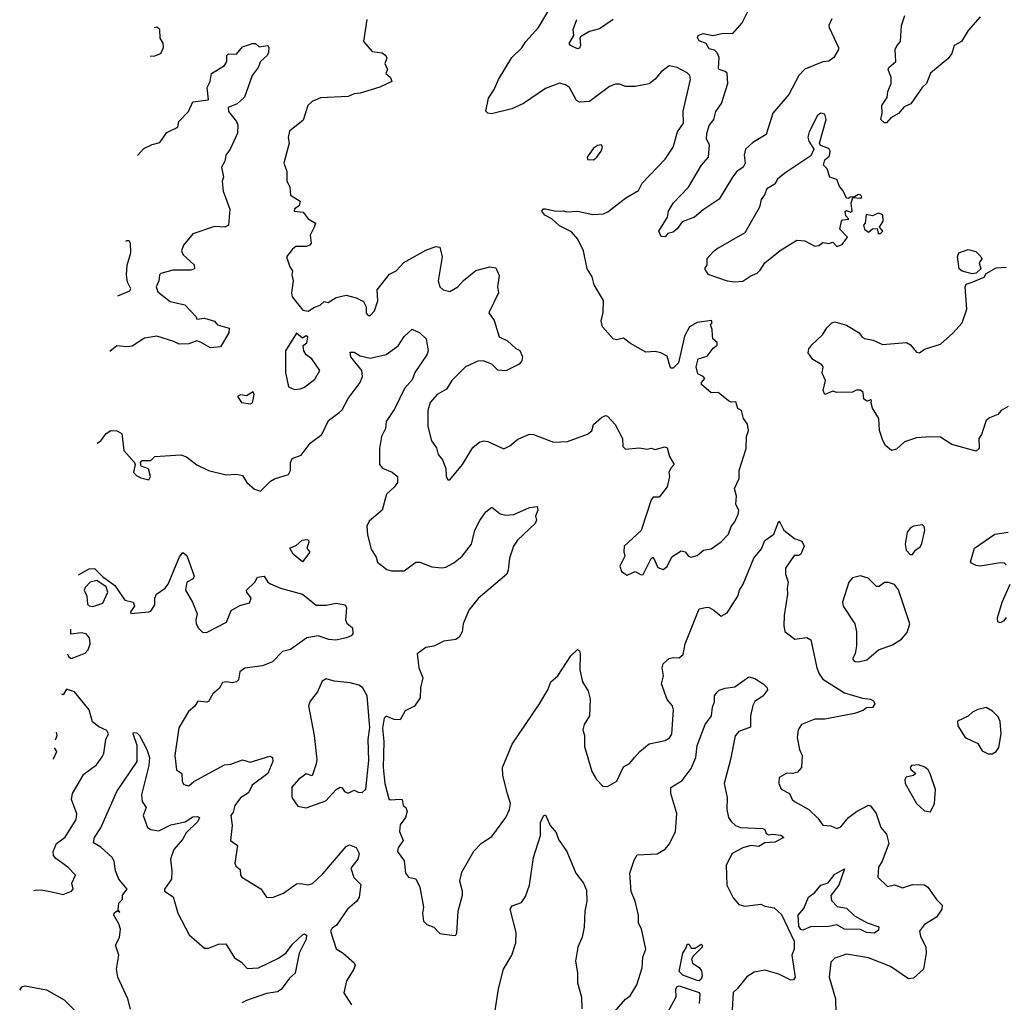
# Model space of a CAD drawing. Extents: x 1995161 to 2088924, y 769148 to 906007.
# Tile 15 of 256: x 1998097 to 2003036, y 789688 to 794615. Entities that reach past the tile are written whole.
import ezdxf

# ---------------------------------------------------------------- set-up
doc = ezdxf.new("R2010")
doc.units = 0

msp = doc.modelspace()

# ---------------------------------------------------------------- linework, layer by layer
at = {"layer": '0CON20XD'}
for points in [[(2001145, 791830), (2001185, 791848.8), (2001215, 791831.2), (2001225, 791833.3), (2001265, 791912.5), (2001275, 791920), (2001298.3, 791868.3), (2001325, 791858.8), (2001345, 791873.3), (2001368.3, 791921.7), (2001415, 791952.5), (2001435, 791946.7), (2001452.5, 791925), (2001465, 791920), (2001495, 791928.8), (2001527.5, 791955), (2001565, 791961.2), (2001615, 791997.1), (2001652.5, 792035), (2001665.5, 792074.5), (2001685, 792096.7), (2001701.4, 792135), (2001704, 792154), (2001688.8, 792185), (2001692.9, 792225), (2001681.9, 792265), (2001705.6, 792315), (2001705.8, 792355), (2001741.2, 792465), (2001743.3, 792525), (2001753.3, 792555), (2001747, 792587), (2001727.5, 792615), (2001717.5, 792655), (2001700, 792665), (2001689.3, 792699.3), (2001665, 792697.5), (2001653, 792703), (2001600, 792745), (2001565, 792743.3), (2001516.7, 792785), (2001517.5, 792795), (2001533.3, 792815), (2001525, 792826), (2001498.8, 792838.8), (2001490, 792875), (2001500, 792915), (2001545, 792927.5), (2001575, 792967.5), (2001595, 792982.5), (2001595.6, 792995.6), (2001573.9, 793013.9), (2001571.7, 793031.7), (2001571.2, 793061.2), (2001562.5, 793085), (2001570, 793095), (2001567, 793107), (2001495, 793096.7), (2001456.7, 793075), (2001432.2, 793027.8), (2001401.2, 792895), (2001375, 792867.5), (2001365, 792867.5), (2001360, 792875), (2001345, 792927.5), (2001312.5, 792945), (2001285, 792950.8), (2001238.5, 792948.5), (2001160.7, 792990.7), (2001125, 793017.5), (2001090.9, 793009.1), (2001073.8, 793013.8), (2001020, 793075), (2001014.5, 793105), (2001023.7, 793146.3), (2001026.1, 793206.1), (2000979.2, 793285), (2000968.6, 793325), (2000944.3, 793365), (2000925.7, 793455), (2000897.3, 793515), (2000865, 793551.5), (2000805, 793581.5), (2000766.7, 793616.7), (2000731.4, 793635), (2000716, 793655), (2000724.3, 793665.7), (2000734.1, 793665.9), (2000786, 793654), (2000825, 793656), (2000839.3, 793650.7), (2000895.4, 793654.6), (2000972.8, 793637.2), (2001025, 793641.5), (2001048, 793652), (2001137.8, 793722.2), (2001201.7, 793758.3), (2001218.6, 793795), (2001334.3, 793915), (2001375.3, 793974.7), (2001397.4, 794052.6), (2001426.9, 794095), (2001424.6, 794155.4), (2001462, 794315), (2001457.7, 794335), (2001445, 794347.5), (2001395, 794374.4), (2001355, 794382.5), (2001315, 794353.8), (2001285, 794316.2), (2001255, 794292.9), (2001185, 794278.9), (2001135, 794280), (2001105, 794291.4), (2001085, 794291.4), (2001055, 794279.2), (2000955, 794204.4), (2000905, 794200.5), (2000889.3, 794209.3), (2000855, 794274), (2000835, 794288.6), (2000805.6, 794295.6), (2000735, 794268.9), (2000625, 794193.6), (2000565, 794168.2), (2000463.3, 794143.3), (2000445.6, 794145.6), (2000435.8, 794155.8), (2000448.8, 794221.2), (2000477.8, 794265), (2000498.5, 794315), (2000565.5, 794425), (2000615.9, 794474.1), (2000635.4, 794504.6), (2000699.5, 794575), (2000768.5, 794691.5)], [(2002170.5, 794619.5), (2002156, 794585), (2002158, 794575), (2002204.2, 794475), (2002204, 794465), (2002180.3, 794425), (2002155, 794406.9), (2002125, 794403.3), (2002035, 794365.8), (2002005.5, 794335), (2001955, 794238.9), (2001874.8, 794145.2), (2001840.6, 794039.4), (2001775, 793999.1), (2001737.8, 793965), (2001731.2, 793935), (2001736.6, 793895), (2001725.4, 793875), (2001695, 793852.7), (2001672.1, 793825), (2001605.6, 793715), (2001525, 793661.5), (2001482.5, 793625), (2001419.2, 793600.8), (2001394.7, 793565.3), (2001375, 793550), (2001347.5, 793542.5), (2001334, 793526), (2001315, 793528), (2001303.8, 793555), (2001345.8, 793625), (2001350.8, 793655), (2001375.7, 793695), (2001452.5, 793775), (2001517.1, 793885), (2001552, 793925), (2001556.8, 793986.8), (2001541.8, 794015), (2001543.8, 794043.8), (2001556, 794084), (2001579.2, 794115), (2001589.3, 794155), (2001617.7, 794195), (2001648.9, 794295), (2001646.4, 794346.4), (2001635.5, 794355.5), (2001605, 794364.4), (2001601.9, 794371.9), (2001605.3, 794425), (2001595, 794448.1), (2001581.9, 794461.9), (2001555, 794469.2), (2001540, 794495), (2001505, 794509.2), (2001497.5, 794525), (2001499.6, 794535), (2001525, 794546.2), (2001575, 794535.3), (2001625, 794547.1), (2001674, 794545), (2001721.8, 794598.2), (2001760.9, 794679.1)], [(1999838, 794615), (1999822.5, 794505), (1999864.5, 794454.5), (1999915, 794448.6), (1999934, 794435), (1999938.3, 794421.7), (1999928.8, 794395), (1999942.5, 794365), (1999933.8, 794345), (1999956.7, 794325), (1999963.3, 794305), (1999904.4, 794275.6), (1999805, 794245.7), (1999775, 794242.9), (1999745, 794230), (1999606.8, 794223.2), (1999565, 794204.3), (1999543.3, 794185), (1999519.2, 794110.8), (1999450.9, 794055), (1999443.6, 794023.6), (1999449.6, 793995), (1999422.8, 793895), (1999436.4, 793855), (1999436.6, 793806.6), (1999451.9, 793775), (1999455.5, 793735.5), (1999504.3, 793705), (1999499.4, 793680.6), (1999475, 793667.1), (1999474.4, 793655), (1999519.3, 793649.3), (1999545, 793615.8), (1999581.2, 793595), (1999575, 793574.3), (1999554.2, 793535), (1999560, 793495), (1999552.5, 793485), (1999535, 793476.7), (1999482.4, 793477.6), (1999465, 793464.4), (1999436.2, 793425), (1999452.9, 793375), (1999465.8, 793355), (1999461.8, 793335), (1999468.9, 793305), (1999460, 793245), (1999464.3, 793224.3), (1999517.5, 793157.5), (1999545, 793153.8), (1999576.1, 793173.9), (1999605, 793183.8), (1999625, 793202.5), (1999645, 793196.7), (1999685, 793221.2), (1999735, 793232.9), (1999785, 793220), (1999821.4, 793201.4), (1999834.3, 793175), (1999835, 793142.5), (1999845, 793131.2), (1999855, 793131.2), (1999876.2, 793155), (1999894.2, 793205), (1999889.8, 793260.2), (1999951.5, 793338.5), (1999985.3, 793354.7), (2000023.3, 793396.7), (2000135, 793458.5), (2000185, 793477.8), (2000205, 793473.8), (2000216.4, 793425), (2000195.5, 793305), (2000203.9, 793276.1), (2000220.5, 793260.5), (2000255, 793252.5), (2000294.2, 793275), (2000322.6, 793307.4), (2000385, 793357.5), (2000455, 793375.8), (2000485, 793371.2), (2000501.7, 793331.7), (2000494.5, 793275), (2000498.6, 793245), (2000450, 793145), (2000476.8, 793106.8), (2000502.2, 793025), (2000544.5, 793004.5), (2000585, 792966.7), (2000606.4, 792956.4), (2000619.4, 792925), (2000615.7, 792905), (2000603.1, 792886.9), (2000535, 792853.3), (2000495, 792856.8), (2000465, 792887.6), (2000422.5, 792905), (2000395, 792903.1), (2000332.9, 792875), (2000265, 792805.8), (2000238, 792762), (2000191.9, 792735), (2000156.8, 792695), (2000144.4, 792655), (2000144.2, 792575.8), (2000162.6, 792502.6), (2000187.5, 792467.5), (2000195.7, 792435), (2000217.9, 792407.9), (2000234.4, 792365), (2000235.9, 792325.9), (2000245, 792307.5), (2000255, 792307.5), (2000318.9, 792385), (2000369.8, 792470.2), (2000405, 792497.5), (2000425, 792502.5), (2000445, 792499.2), (2000525, 792463.3), (2000555, 792478.1), (2000595, 792511.4), (2000655, 792535.8), (2000675, 792534.2), (2000775, 792495.8), (2000845, 792499.2), (2000945, 792535.8), (2000966.4, 792553.6), (2000974.7, 792585.3), (2001015, 792620.5), (2001035, 792630), (2001045, 792626.7), (2001084.6, 792585), (2001120.8, 792515), (2001122.9, 792475), (2001135, 792461.2), (2001205, 792467.5), (2001245, 792461.2), (2001265, 792466.7), (2001285, 792460), (2001332.5, 792472.5), (2001345, 792467.5), (2001356.2, 792425), (2001380, 792385), (2001363.3, 792366.7), (2001353.9, 792343.9), (2001356.7, 792325), (2001345, 792272.5), (2001305, 792220), (2001275, 792220), (2001265, 792206.7), (2001215, 792053.3), (2001128.8, 791975), (2001126.7, 791946.7), (2001132.5, 791925), (2001106.7, 791875), (2001115, 791847.5), (2001145, 791830)], [(2001074.4, 794615.6), (2001005, 794569.4), (2000955.3, 794554.7), (2000910.9, 794529.1), (2000906, 794524), (2000910.4, 794485), (2000905, 794471.9), (2000895, 794468.1), (2000860, 794485), (2000853.3, 794495), (2000877.5, 794535), (2000874, 794565), (2000891.5, 794615)], [(2002915, 794628.8), (2002855, 794560), (2002820.8, 794505), (2002784.4, 794485), (2002772.9, 794445), (2002752.4, 794417.6), (2002665, 794347.1), (2002646.2, 794295), (2002624.4, 794275), (2002566.7, 794193.3), (2002533.1, 794176.9), (2002505, 794144.4), (2002466.6, 794123.4), (2002445, 794096.7), (2002435, 794096.7), (2002416.2, 794115), (2002423.9, 794146.1), (2002420.9, 794185), (2002447.8, 794225), (2002451.1, 794255), (2002467.5, 794295), (2002468, 794325), (2002452.5, 794365), (2002456.7, 794375), (2002491.9, 794405), (2002488.9, 794465), (2002496.2, 794483.8), (2002515.7, 794505), (2002520, 794585), (2002536.9, 794635)], [(1998753.7, 794433.1), (1998755, 794432.5), (1998775, 794434.2), (1998805, 794444.3), (1998818.7, 794475), (1998816.2, 794496.2), (1998802.3, 794522.3), (1998800.8, 794565), (1998785, 794577.1), (1998772.1, 794573.7)], [(1998688, 793933.2), (1998720.7, 793969.3), (1998761.1, 793988.9), (1998800.9, 793999.1), (1998835, 794048.8), (1998890, 794075), (1998896, 794105), (1998944.2, 794155), (1998965, 794202), (1999045, 794213.3), (1999037.1, 794275), (1999052.9, 794305), (1999060, 794345), (1999125, 794385.7), (1999135.6, 794405), (1999136, 794435), (1999145, 794444), (1999185, 794442), (1999215, 794478.8), (1999265, 794495.7), (1999280, 794495), (1999298.3, 794478.3), (1999341.2, 794485), (1999347.3, 794475), (1999345, 794452.5), (1999337.8, 794435), (1999304.7, 794405.3), (1999293.5, 794375), (1999262.9, 794335), (1999224.3, 794225.7), (1999188, 794192), (1999142.5, 794175), (1999144.3, 794155), (1999184.6, 794105), (1999190.9, 794085), (1999190, 794045), (1999153.3, 793965), (1999131.5, 793935), (1999125.5, 793905), (1999109.3, 793875), (1999119.1, 793825), (1999113.5, 793805), (1999118.2, 793755), (1999150.8, 793665), (1999144, 793585), (1999126.2, 793573.8), (1999075, 793577.7), (1998965, 793541.6), (1998919.1, 793485), (1998909.4, 793455), (1998917.5, 793435), (1998972.9, 793385), (1998973.3, 793365), (1998955, 793359.1), (1998865, 793358.4), (1998805, 793341.9), (1998798.1, 793335), (1998795.5, 793305), (1998781.5, 793275), (1998790.8, 793250.8), (1998852.5, 793202.5), (1998925.6, 793185.6), (1998982.5, 793125), (1998985, 793112.5), (1999025, 793117.5), (1999073.8, 793103.8), (1999090, 793085), (1999148.8, 793068.8), (1999145.5, 793045), (1999105, 792974.2), (1999055, 792969.1), (1999005, 792998.5), (1998985, 793004.6), (1998945, 792989.6), (1998897.1, 792987.1), (1998870.9, 793000.9), (1998785, 793028.2), (1998722.9, 793017.1), (1998662.2, 792977.8), (1998635, 792974.5), (1998585, 792980), (1998550.1, 792950.5)], [(2001685, 793300.8), (2001725, 793304), (2001765, 793331.2), (2001796.1, 793343.9), (2001812, 793358), (2001834.2, 793395.8), (2001912.1, 793457.9), (2001995, 793510), (2002035, 793506.2), (2002085, 793479.4), (2002105, 793481.9), (2002125, 793497.5), (2002155, 793492.5), (2002175, 793500), (2002195, 793477.5), (2002221.7, 793488.3), (2002250, 793525), (2002210, 793565), (2002219.2, 793605), (2002225, 793612), (2002256.2, 793615), (2002241.4, 793631.4), (2002237.5, 793652.5), (2002245, 793657.5), (2002265, 793648.8), (2002273.3, 793655), (2002267.5, 793695), (2002276.7, 793723.3), (2002315, 793720), (2002320.8, 793725), (2002315.8, 793735), (2002305, 793737.9), (2002285, 793726.7), (2002262.5, 793725), (2002255, 793717.5), (2002245, 793720), (2002227, 793757), (2002208.6, 793778.6), (2002195, 793813.8), (2002161.2, 793825), (2002146.5, 793866.5), (2002128.8, 793885), (2002135, 793911.2), (2002158.6, 793931.4), (2002161.9, 793955), (2002155, 793968.9), (2002114.1, 793984.1), (2002108, 793995), (2002143.1, 794115), (2002135, 794141.2), (2002115, 794146), (2002098, 794135), (2002057.2, 794052.8), (2002050.4, 794025), (2002055.4, 794005.4), (2002080, 793965), (2002065, 793932.5), (2001934.5, 793845.5), (2001897.5, 793815), (2001885, 793790), (2001845, 793766), (2001833.8, 793736.2), (2001816.7, 793713.3), (2001807.8, 793675), (2001735, 793546), (2001600.2, 793469.8), (2001575, 793451.4), (2001544, 793415), (2001543.8, 793385), (2001532.5, 793365), (2001549.3, 793339.3), (2001645.8, 793305.8), (2001685, 793300.8)], [(2000975, 793912), (2000992, 793925), (2001013.3, 793955), (2001020, 793975), (2001015, 793987.5), (2000995, 793983.3), (2000975, 793970), (2000943.3, 793925), (2000945, 793913.3), (2000975, 793912)], [(2002402.5, 793542.5), (2002415, 793543.3), (2002426, 793555), (2002410, 793575), (2002428.8, 793605), (2002426.4, 793636.4), (2002405, 793643.8), (2002375, 793630.8), (2002342.5, 793637.5), (2002337.5, 793595), (2002330, 793585), (2002333.9, 793563.9), (2002355, 793550), (2002375, 793566.7), (2002397.5, 793567.5), (2002402.5, 793542.5)], [(1998589.4, 793230.8), (1998650, 793255), (1998654, 793265), (1998638.2, 793298.2), (1998633.2, 793335), (1998636.2, 793383.8), (1998654.3, 793445), (1998653.1, 793495), (1998645.8, 793505.8), (1998635, 793505.4), (1998627.7, 793503)], [(2002875, 793340.8), (2002825, 793354.3), (2002809.2, 793365), (2002801.2, 793425), (2002807.5, 793445), (2002855, 793462.5), (2002892.7, 793452.7), (2002917.5, 793427.5), (2002923.8, 793415), (2002910, 793395), (2002917.5, 793365), (2002895, 793344), (2002875, 793340.8)], [(2002875, 793298.1), (2002935, 793323.8), (2002945, 793342.5), (2002995, 793370.8), (2003045.5, 793374.5)], [(2003055, 792675.6), (2003019.2, 792655), (2003004, 792635), (2002961.7, 792618.3), (2002944.4, 792605), (2002921.5, 792535), (2002907.9, 792515), (2002909.2, 792465), (2002895, 792450.8), (2002772.5, 792485), (2002715, 792521.4), (2002665, 792522.5), (2002595, 792517.5), (2002535, 792498.1), (2002495, 792460.6), (2002470, 792455), (2002439.4, 792479.4), (2002425.8, 792505), (2002410, 792555), (2002405.7, 792615.7), (2002375, 792666.7), (2002368.3, 792691.7), (2002370, 792705), (2002365, 792708.8), (2002347.7, 792702.3), (2002331.4, 792711.4), (2002328, 792745), (2002315, 792757.9), (2002293.1, 792756.9), (2002275, 792747.5), (2002195, 792745.6), (2002175, 792751.9), (2002135, 792736.2), (2002127.1, 792755), (2002139.2, 792805), (2002122.2, 792842.2), (2002126.7, 792875), (2002120, 792885), (2002075, 792910.8), (2002052, 792945), (2002055.8, 792964.2), (2002070.8, 792985), (2002124.2, 793035), (2002145, 793070), (2002170, 793095), (2002185, 793100), (2002245, 793082.5), (2002308, 793045), (2002322.7, 793022.7), (2002335, 793015.6), (2002378.3, 793008.3), (2002425, 792985.8), (2002545, 792995.5), (2002565, 792984.4), (2002595, 792948), (2002610, 792945), (2002635, 792962.2), (2002715, 792988.6), (2002777.5, 793042.5), (2002825, 793094.2), (2002847, 793163), (2002838.6, 793275), (2002845, 793288.6), (2002875, 793298.1)], [(1998485.7, 792491.9), (1998505, 792503.8), (1998530.7, 792539.3), (1998555, 792555.5), (1998585, 792553.8), (1998610, 792540), (1998620, 792455), (1998673.3, 792395), (1998676.7, 792385), (1998668.8, 792345), (1998685, 792327.5), (1998705, 792317.5), (1998745, 792307.5), (1998753.3, 792325), (1998743, 792363), (1998706.4, 792376.4), (1998703.3, 792395), (1998711.2, 792405), (1998755, 792404.3), (1998775.6, 792424.4), (1998905, 792433.6), (1998933.3, 792423.3), (1998985, 792382.9), (1999044.6, 792354.6), (1999133.3, 792333.3), (1999185, 792335.6), (1999215, 792328.6), (1999236.8, 792295), (1999275, 792260.6), (1999305, 792250.8), (1999355, 792301.2), (1999375, 792313.3), (1999445, 792334.4), (1999456.4, 792355), (1999455.5, 792394.5), (1999464.2, 792415), (1999509.2, 792430.8), (1999555, 792491.5), (1999613.5, 792535), (1999645.7, 792605), (1999700, 792645), (1999715, 792658.9), (1999744.8, 792715.2), (1999805.6, 792795), (1999816.9, 792825), (1999812.9, 792855), (1999757.5, 792925), (1999755, 792946.9), (1999775, 792946.9), (1999805, 792929.6), (1999855, 792917.5), (1999935, 792936.5), (1999995, 792979.4), (2000025, 793026), (2000065, 793063.3), (2000104, 793045), (2000136.2, 793015), (2000145.8, 792955), (2000138.6, 792935), (2000080, 792845), (2000065, 792808.8), (2000027.9, 792765), (1999978.2, 792665), (1999935, 792600.6), (1999931.6, 792565), (1999912.7, 792525), (1999901.5, 792465), (1999901.6, 792385), (1999916.3, 792366.3), (1999966.3, 792346.3), (1999991.9, 792325), (1999993.1, 792295), (1999975, 792271.1), (1999937.1, 792235), (1999915, 792155.8), (1999850.3, 792099.7), (1999838.9, 792075), (1999841.7, 792031.7), (1999860.6, 791960.6), (1999885, 791920), (1999892, 791895), (1999938.3, 791858.3), (1999961.7, 791851.7), (2000025, 791850.9), (2000085, 791895.6), (2000105, 791894.2), (2000165, 791871.9), (2000215, 791866.2), (2000235, 791869.5), (2000275, 791891.8), (2000316.7, 791925), (2000363.5, 791985), (2000380.6, 792055), (2000405.5, 792104.5), (2000435, 792146.7), (2000465, 792170), (2000507.9, 792137.9), (2000535, 792130), (2000575, 792133.1), (2000655, 792169.5), (2000693.3, 792173.3), (2000695.7, 792155), (2000684.3, 792125), (2000689.2, 792105), (2000682.1, 792087.9), (2000594.2, 792005), (2000574.4, 791975), (2000554.4, 791915), (2000548.1, 791855), (2000540, 791835), (2000397, 791713), (2000350, 791655), (2000321.4, 791585), (2000315.8, 791545), (2000301.1, 791518.9), (2000285, 791506.9), (2000225, 791498.5), (2000175, 791474.3), (2000135, 791467.1), (2000091.2, 791435), (2000100, 791365), (2000120, 791315), (2000106.9, 791265), (2000105.4, 791215), (2000076.9, 791173.1), (2000030.8, 791149.2), (2000005.6, 791104.4), (1999975, 791106.7), (1999935, 791122.5), (1999925, 791113.3), (1999917, 791063), (1999923.4, 790995), (1999920.6, 790865), (1999928.3, 790785), (1999948.6, 790708.6), (1999955, 790704), (2000005, 790707.1), (2000016.2, 790705), (2000021.2, 790675), (2000034.2, 790664.2), (2000040.8, 790645), (2000032.2, 790615), (2000005, 790577.5), (2000002.1, 790545), (2000020.5, 790499.5), (1999995, 790462), (1999992.1, 790445), (2000025, 790397.5), (2000032.5, 790335), (2000046.7, 790315), (2000085, 790306.7), (2000105, 790266.2), (2000123.1, 790165), (2000118, 790135), (2000122.5, 790095), (2000139, 790079), (2000175, 790065.3), (2000205, 790033.3), (2000276.2, 790023.8), (2000285, 790025.5), (2000289.6, 790035), (2000296, 790145), (2000318.7, 790225), (2000318.9, 790245), (2000304.7, 790295), (2000315, 790340), (2000374.4, 790445.6), (2000413.2, 790486.8), (2000465, 790520), (2000535.7, 790615), (2000554, 790655), (2000558.6, 790685), (2000543.7, 790733.7), (2000520, 790825), (2000518.1, 790865), (2000567.6, 790982.4), (2000705, 791183.8), (2000745.7, 791255), (2000761.2, 791295), (2000796.2, 791325), (2000862, 791425), (2000895, 791456.7), (2000905, 791450), (2000908, 791435), (2000906.9, 791355), (2000920, 791295), (2000948.7, 791248.7), (2000958.8, 791208.8), (2000956, 791125), (2000928.3, 791081.7), (2000922.5, 791055), (2000930, 791025), (2000930.8, 790970.8), (2000966.2, 790845), (2000990, 790805), (2001022.3, 790772.3), (2001045, 790770), (2001092.7, 790797.3), (2001125, 790868), (2001156.7, 790885), (2001183.3, 790916.7), (2001207.5, 790945), (2001255, 790984.2), (2001335, 791000), (2001356.6, 791013.4), (2001367.6, 791032.4), (2001376.7, 791155), (2001372, 791175), (2001345, 791206.2), (2001315.6, 791285), (2001325.8, 791325), (2001318.9, 791365), (2001324.4, 791385), (2001355, 791411.5), (2001375, 791417.1), (2001405, 791414.6), (2001425, 791431.1), (2001435.5, 791485), (2001505, 791660.8), (2001545, 791670), (2001555, 791667.1), (2001578.8, 791655), (2001615, 791624), (2001645, 791640.8), (2001700, 791725), (2001707.5, 791755), (2001725.4, 791785), (2001779.6, 791915), (2001818.7, 791961.3), (2001835, 792003.1), (2001879.5, 792035), (2001905, 792100), (2001912.3, 792092.3)], [(1999475, 792760), (1999505, 792764.3), (1999525, 792771.9), (1999577.5, 792812.5), (1999603.3, 792855), (1999562, 792915), (1999534, 792935), (1999522.2, 792955), (1999519.3, 792980.7), (1999538, 792995), (1999542.5, 793025), (1999535, 793030), (1999515, 793017.5), (1999485, 793042.5), (1999431.2, 792955), (1999430.9, 792845), (1999445, 792773.3), (1999475, 792760)], [(1999255, 792689.5), (1999265, 792694.4), (1999274, 792735), (1999268.1, 792748.1), (1999235, 792729.2), (1999205, 792734.3), (1999190, 792725), (1999210, 792695), (1999255, 792689.5)], [(2001912.3, 792092.3), (2001930.6, 792055), (2001983.3, 792013.3), (2002020.3, 792000.3), (2002031.4, 791975), (2002015, 791934.4), (2002005, 791927.8), (2001981.2, 791928.8), (2001938.8, 791865), (2001938.9, 791835), (2001952.1, 791795), (2001946.4, 791765), (2001948.9, 791735), (2001931.7, 791628.3), (2001929.4, 791575), (2001935, 791547.5), (2001985, 791508.8), (2002045, 791517.1), (2002065.5, 791505.5), (2002095.5, 791365), (2002106.4, 791335), (2002125, 791307.8), (2002235, 791240), (2002325, 791213.5), (2002365, 791208), (2002379.7, 791199.7), (2002385.8, 791185), (2002375, 791166.2), (2002345, 791164), (2002328.5, 791151.5), (2002285, 791135.9), (2002135, 791107.8), (2002085, 791108.5), (2002018.6, 791081.4), (2002001.9, 791055), (2001996.7, 791015), (2002008.6, 790955), (2002021.4, 790925), (2002018.9, 790865), (2001998, 790842), (2001975, 790835.6), (2001945, 790836.7), (2001906.7, 790815), (2001904.4, 790785), (2001917.2, 790757.2), (2001958.8, 790735), (2001971.2, 790705), (2001983.8, 790695), (2002055.4, 790655.4), (2002100.8, 790610.8), (2002125, 790576.7), (2002165, 790572.5), (2002195, 790559.2), (2002215, 790568.6), (2002254.4, 790615), (2002295, 790645.5), (2002355, 790675.8), (2002365, 790674), (2002393.3, 790635), (2002417.1, 790565), (2002445, 790531.2), (2002456.9, 790485), (2002423.9, 790396.1), (2002404.5, 790365), (2002402, 790315), (2002449.3, 790269.3), (2002485, 790276.9), (2002525, 790261.4), (2002575, 790278.2), (2002635, 790276.7), (2002651.4, 790265), (2002695, 790204.2), (2002724, 790175), (2002723.1, 790155), (2002695.7, 790115), (2002635, 790078.9), (2002611.1, 790045), (2002615, 790020), (2002642.5, 789965), (2002644.5, 789935), (2002629.7, 789855), (2002580.7, 789809.3), (2002555, 789805.3), (2002465, 789867.6), (2002355, 789910.7), (2002245, 789929.5), (2002185, 789909.1), (2002165, 789890), (2002156.7, 789815), (2002189.1, 789705), (2002190, 789635)], [(2002575, 791933.3), (2002590, 791955), (2002615, 791974), (2002621.3, 791988.7), (2002636.9, 792055), (2002633.6, 792073.6), (2002625, 792082.5), (2002580, 792075), (2002565, 792067.5), (2002548.8, 792045), (2002538.8, 791985), (2002543.8, 791955), (2002563.9, 791933.9), (2002575, 791933.3)], [(2003045, 791881.2), (2003035, 791890), (2003015, 791891.9), (2002915, 791875.6), (2002895, 791878), (2002870.5, 791890.5), (2002867, 791897), (2002885.5, 791964.5), (2002988.8, 792035), (2003055, 792044.7)], [(1999515, 791896), (1999469.2, 791935), (1999452.5, 791965), (1999485, 791980), (1999514.1, 792005.9), (1999538.3, 792008.3), (1999545.8, 792005.8), (1999548, 791995), (1999538.1, 791965), (1999552, 791945), (1999515, 791896)], [(1998392.9, 791831.5), (1998445, 791861.5), (1998472.6, 791862.6), (1998512.4, 791822.4), (1998575, 791777.1), (1998624.5, 791704.5), (1998665.7, 791695), (1998673.3, 791675), (1998653.6, 791646.3), (1998655, 791636.7), (1998745, 791645.8), (1998755, 791650), (1998775, 791681.2), (1998775.6, 791715), (1998783.1, 791735), (1998826.2, 791763.8), (1998841.9, 791785), (1998898.3, 791921.7), (1998915, 791943.3), (1998935, 791928.8), (1998971.8, 791825), (1998967.9, 791812.1), (1998935.5, 791794.5), (1998928.8, 791755), (1998964.3, 791695), (1998988, 791635), (1998980.6, 791605), (1998983.1, 791585), (1998994, 791564), (1999014.7, 791544.7), (1999035, 791542.9), (1999135, 791593.6), (1999157.6, 791652.4), (1999201.7, 791678.3), (1999249.5, 791690.5), (1999257.7, 791715), (1999235.8, 791745), (1999235.7, 791755), (1999276.9, 791795), (1999290.8, 791819.2), (1999324, 791824), (1999341.9, 791795), (1999355.8, 791785.8), (1999405, 791765.3), (1999515, 791734), (1999585, 791680), (1999635, 791678.6), (1999685, 791688.9), (1999730.6, 791680.6), (1999736.5, 791666.5), (1999731.1, 791605), (1999738.8, 791588.8), (1999766, 791565), (1999768, 791535), (1999760, 791525), (1999736.7, 791515), (1999683.8, 791503.8), (1999647.5, 791507.5), (1999595, 791526.2), (1999536.7, 791515), (1999455, 791457.8), (1999415, 791447.1), (1999365, 791394.5), (1999315.3, 791374.7), (1999226.9, 791363.1), (1999200.8, 791345), (1999195.6, 791305), (1999185, 791295.6), (1999165, 791289.4), (1999135, 791295.6), (1999115, 791291.2), (1999097.7, 791262.3), (1999065.7, 791235), (1999045, 791197.1), (1999035, 791192.2), (1998991.3, 791198.7), (1998975, 791172.5), (1998944.2, 791145.8), (1998895.6, 791065), (1998876.2, 790925), (1998884.4, 790854.4), (1998911.4, 790835), (1998912.5, 790795), (1998920.7, 790780.7), (1998946.2, 790773.8), (1998971.2, 790795), (1999125, 790879.1), (1999157.1, 790882.9), (1999215, 790903.3), (1999252.6, 790892.6), (1999352.3, 790922.3), (1999365.5, 790915.5), (1999366.9, 790895), (1999341.4, 790835), (1999263.1, 790776.9), (1999245, 790738.8), (1999205, 790714), (1999176.2, 790675), (1999168, 790642), (1999156, 790625), (1999163.1, 790575), (1999155, 790500), (1999190, 790475), (1999175.8, 790385), (1999181.2, 790371.2), (1999203.4, 790353.4), (1999204.4, 790325), (1999211.9, 790315), (1999306.4, 790256.4), (1999335, 790216), (1999365, 790214.3), (1999420, 790235), (1999485, 790281.5), (1999505, 790284.6), (1999545, 790277.2), (1999566.4, 790283.6), (1999618.1, 790331.9), (1999735, 790470), (1999752.1, 790477.9), (1999785, 790464.6), (1999800.6, 790435), (1999793.5, 790405), (1999758.7, 790361.3), (1999773.4, 790313.4), (1999809.1, 790279.1), (1999799.2, 790215), (1999787.8, 790195), (1999742.1, 790155), (1999687.1, 790075), (1999665, 790060), (1999656.9, 790045), (1999685, 789956.7), (1999719.2, 789935), (1999775, 789886), (1999779.4, 789875), (1999773.6, 789855), (1999736.7, 789795), (1999722.5, 789735), (1999761.4, 789675)], [(2002305, 791394.4), (2002346.2, 791405), (2002405, 791455.8), (2002475, 791481.2), (2002520.5, 791509.5), (2002548.3, 791541.7), (2002561.2, 791585), (2002505.9, 791755.9), (2002485, 791782.5), (2002455, 791793.3), (2002435, 791793.3), (2002407.7, 791772.3), (2002395, 791773.3), (2002352.5, 791815), (2002315, 791826), (2002275, 791816), (2002256, 791795), (2002224.3, 791695), (2002228, 791675), (2002285.6, 791585), (2002293.6, 791545), (2002294.5, 791475), (2002286.9, 791435), (2002275, 791410), (2002285, 791397.1), (2002305, 791394.4)], [(1998465, 791672.5), (1998515, 791688.8), (1998539.6, 791745), (1998531.5, 791771.5), (1998485, 791802.9), (1998451.4, 791795), (1998425, 791767.5), (1998420.6, 791755), (1998433.3, 791725), (1998436.7, 791685), (1998446.1, 791676.1), (1998465, 791672.5)], [(2003045, 791616.7), (2003031.2, 791598.8), (2003015, 791590), (2003003.8, 791595), (2003000.8, 791615), (2003024.4, 791695), (2003065, 791783.8)], [(1998337.2, 791434.7), (1998341.7, 791421.7), (1998355, 791411.2), (1998425, 791438.8), (1998440, 791455), (1998450, 791485), (1998447.1, 791515), (1998430, 791535), (1998405, 791540.8), (1998353.3, 791533.3), (1998354.6, 791558.5)], [(1999535, 790662.9), (1999632, 790698), (1999685, 790755.7), (1999705, 790767.5), (1999714.2, 790764.2), (1999726, 790745), (1999745, 790737.5), (1999775, 790752.5), (1999795, 790742), (1999815, 790740), (1999833, 790757), (1999848.9, 790901.1), (1999845.3, 791005), (1999853.4, 791066.6), (1999840, 791225), (1999816.1, 791266.1), (1999798.3, 791278.3), (1999755, 791290), (1999675, 791297.5), (1999635, 791310), (1999615, 791297.5), (1999590.7, 791245), (1999555, 791198.1), (1999545.4, 791175), (1999574.5, 791025), (1999586.9, 790905), (1999584.1, 790884.1), (1999565, 790823.8), (1999535, 790834.4), (1999495.3, 790804.7), (1999462.8, 790767.2), (1999461.5, 790715), (1999491.8, 790671.8), (1999535, 790662.9)], [(2001024, 789576), (2001135, 789703.3), (2001159.5, 789720.5), (2001192, 789775), (2001219.7, 789860.3), (2001222.5, 789915), (2001238.1, 789955), (2001216.3, 790056.3), (2001200.6, 790085), (2001200.4, 790125), (2001184.5, 790195.5), (2001163.8, 790243.8), (2001157.3, 790335), (2001178.5, 790401.5), (2001195, 790427.5), (2001295, 790432.7), (2001335, 790455.8), (2001357.3, 790482.7), (2001385.8, 790545), (2001393.8, 790635), (2001363.6, 790735), (2001362.9, 790765), (2001419.7, 790800.3), (2001465, 790861.1), (2001488.7, 790915), (2001495.5, 790975), (2001535, 791080.8), (2001567.1, 791125), (2001572.5, 791167.5), (2001582.9, 791195), (2001582.5, 791225), (2001595, 791243.8), (2001606.1, 791253.9), (2001635, 791263.3), (2001685, 791270), (2001755, 791320), (2001785, 791311.2), (2001826.2, 791285), (2001846.7, 791265), (2001847.5, 791255), (2001826.7, 791225), (2001785, 791195.8), (2001774, 791176), (2001762.5, 791125), (2001763.1, 791066.9), (2001704.7, 791045.3), (2001686.1, 791023.9), (2001662.6, 790905), (2001630.4, 790785), (2001646.2, 790715), (2001643.8, 790655), (2001653.1, 790615), (2001665.4, 790595), (2001686.9, 790575), (2001713.3, 790565), (2001825, 790560), (2001834.3, 790554.3), (2001841.5, 790535), (2001855, 790527.7), (2001875, 790531.6), (2001915, 790526.6), (2001930, 790515), (2001885, 790490.6), (2001835, 790487.2), (2001805, 790468.7), (2001765, 790474.6), (2001725, 790462.5), (2001670.8, 790435), (2001640.6, 790375), (2001643.6, 790275), (2001675, 790212.5), (2001705, 790179.2), (2001735, 790170.8), (2001815, 790180), (2001835, 790170.3), (2001882.2, 790162.2), (2001919, 790129), (2001981.3, 789995), (2001981.1, 789955), (2001969.6, 789925), (2001986.4, 789813.6), (2001979.1, 789800.9), (2001965, 789799.1), (2001905, 789828.7), (2001835, 789848.7), (2001780.9, 789839.1), (2001743.9, 789816.1), (2001696.7, 789755), (2001675, 789738), (2001670.6, 789650.6)], [(1998168.8, 790248), (1998175, 790250.6), (1998205, 790251.8), (1998258.7, 790241.3), (1998315, 790229.2), (1998356.7, 790245), (1998366, 790255), (1998359.4, 790285), (1998376.9, 790325), (1998339.2, 790365), (1998278.5, 790408.5), (1998267.7, 790425), (1998265.4, 790445), (1998281.4, 790485), (1998325, 790516.7), (1998381.2, 790605), (1998383.5, 790633.5), (1998357.5, 790705), (1998362.7, 790735), (1998418.5, 790831.5), (1998482, 790878), (1998511.5, 790918.5), (1998520, 790935), (1998529.2, 791005), (1998542.9, 791035), (1998535, 791050.9), (1998495, 791069.1), (1998463.1, 791095), (1998446.4, 791155), (1998372.2, 791245), (1998332.7, 791257.3), (1998315, 791230), (1998308.7, 791232.4)], [(2002975, 790933.8), (2002995, 790946), (2003007.5, 790965), (2003020, 791035), (2003015, 791096.7), (2003005, 791120), (2002977, 791147), (2002945, 791165.8), (2002903.6, 791156.4), (2002877, 791143), (2002855, 791122.5), (2002801.7, 791098.3), (2002802.5, 791075), (2002840, 791015), (2002903.3, 790985), (2002925, 790949.2), (2002954.2, 790934.2), (2002975, 790933.8)], [(1998276.7, 791004.6), (1998285.3, 791025), (1998282, 791042)], [(1998653.1, 789653.1), (1998640, 789705), (1998590, 789815), (1998583.6, 789855), (1998594.5, 789925), (1998578.6, 789975), (1998597.2, 790012.8), (1998603.7, 790055), (1998595, 790081.9), (1998569.2, 790125), (1998571.2, 790135), (1998585, 790147.5), (1998600, 790140), (1998591.7, 790151.7), (1998593.8, 790185), (1998612.5, 790205), (1998613.8, 790225), (1998636.7, 790255), (1998593.8, 790305), (1998577.6, 790347.6), (1998571.8, 790395), (1998561.8, 790415), (1998505, 790466.1), (1998467.8, 790487.8), (1998472.8, 790515), (1998505, 790562.7), (1998584.2, 790745.8), (1998686.7, 790895), (1998686, 790976), (1998666.7, 791035), (1998668.3, 791041.7), (1998685, 791040), (1998698.8, 791025), (1998735, 790956), (1998748.7, 790915), (1998744.7, 790875), (1998708.8, 790728.8), (1998710.9, 790695), (1998732, 790665), (1998717.3, 790625), (1998737.9, 790565), (1998755, 790554.6), (1998795, 790547.5), (1998855, 790577.5), (1998927.6, 790592.4), (1998965, 790617.5), (1998989.7, 790619.7), (1998999.2, 790615), (1998990.5, 790595), (1998932.3, 790537.7), (1998913.8, 790505), (1998871.1, 790455), (1998853.8, 790405), (1998861.2, 790345), (1998859.5, 790305), (1998823.3, 790255), (1998823.3, 790245), (1998866.9, 790216.9), (1998891.1, 790135), (1998947.1, 790027.1), (1999025, 789960), (1999045, 789958.8), (1999095, 789979.2), (1999130.8, 789980.8), (1999175, 789911.4), (1999209.3, 789889.3), (1999238.2, 789858.2), (1999295, 789860.8), (1999395, 789910), (1999433.1, 789936.9), (1999465, 789979.1), (1999515, 790027.1), (1999525, 790030.8), (1999535.6, 790025.6), (1999534.4, 790005), (1999498.9, 789935), (1999479.5, 789835), (1999450.9, 789809.1), (1999408.4, 789751.6), (1999390, 789740), (1999335, 789732.8), (1999235, 789698), (1999212.1, 789685)], [(1998263, 790906.7), (1998267.8, 790912.2), (1998284, 790945), (1998271.1, 790964.7)], [(2002665, 790643.3), (2002686, 790685), (2002691.4, 790755), (2002664.4, 790834.4), (2002653.5, 790853.5), (2002636.8, 790866.8), (2002605, 790878), (2002570, 790875), (2002563.3, 790865), (2002567.5, 790855), (2002592.5, 790835), (2002580, 790825), (2002543.3, 790816.7), (2002537.1, 790805), (2002538, 790785), (2002595, 790685.7), (2002635, 790648), (2002665, 790643.3)], [(2000482.4, 789647.6), (2000499.2, 789755), (2000524.3, 789855), (2000565, 789924), (2000586.2, 789986.2), (2000587.9, 790037.9), (2000557.8, 790155), (2000568, 790172), (2000615, 790188), (2000635, 790218.8), (2000653.9, 790276.1), (2000674.7, 790415), (2000709.6, 790525), (2000709.7, 790590.3), (2000725, 790622.5), (2000735, 790627.5), (2000758.1, 790575), (2000788.7, 790538.7), (2000800.5, 790505), (2000840.9, 790445), (2000886.2, 790336.2), (2000925.7, 790285), (2000939.7, 790249.7), (2000941.1, 790195), (2000931.2, 790145), (2000928.2, 790065), (2000918.5, 790015), (2000896.2, 789965), (2000884.6, 789895), (2000894.5, 789835.5), (2000895.4, 789785), (2000915.8, 789714.2), (2000917.5, 789655)], [(2002385, 790034.5), (2002345, 790038), (2002313.7, 790053.7), (2002235, 790055.7), (2002195, 790076), (2002155, 790068.8), (2002063.9, 790066.1), (2002025, 790050), (2002015, 790053.3), (2002005, 790070), (2002002.5, 790125), (2002030.7, 790159.3), (2002054, 790215), (2002085, 790238.6), (2002115, 790275.6), (2002152.1, 790287.9), (2002185, 790331.4), (2002235, 790356.7), (2002205, 790276.2), (2002166.1, 790223.9), (2002168.8, 790198.8), (2002198.1, 790168.1), (2002245, 790159.4), (2002285, 790121.2), (2002347.3, 790087.3), (2002406.8, 790066.8), (2002405, 790050), (2002385, 790034.5)], [(2001505, 789796), (2001495, 789798), (2001424.1, 789824.1), (2001405, 789842.5), (2001424.2, 789935), (2001442.5, 789965), (2001445, 789980), (2001455, 789980), (2001465, 789960), (2001485, 789960), (2001515, 789980), (2001520, 789975), (2001520, 789965), (2001475, 789920), (2001467.5, 789905), (2001472.5, 789885), (2001505, 789863.3), (2001516.7, 789846.7), (2001520.9, 789819.1), (2001515, 789803.8), (2001505, 789796)], [(1998097.3, 789749.8), (1998108.8, 789765), (1998125, 789770.6), (1998231.5, 789751.5), (1998320.2, 789700.3), (1998455.7, 789565.7)], [(2001324.5, 789595), (2001390, 789715), (2001387.5, 789755), (2001395, 789767.5), (2001405, 789770), (2001505, 789737.5), (2001509.2, 789729.2), (2001505, 789682.5)]]:
    msp.add_lwpolyline(points, dxfattribs=at)

doc.saveas('drawing.dxf')
